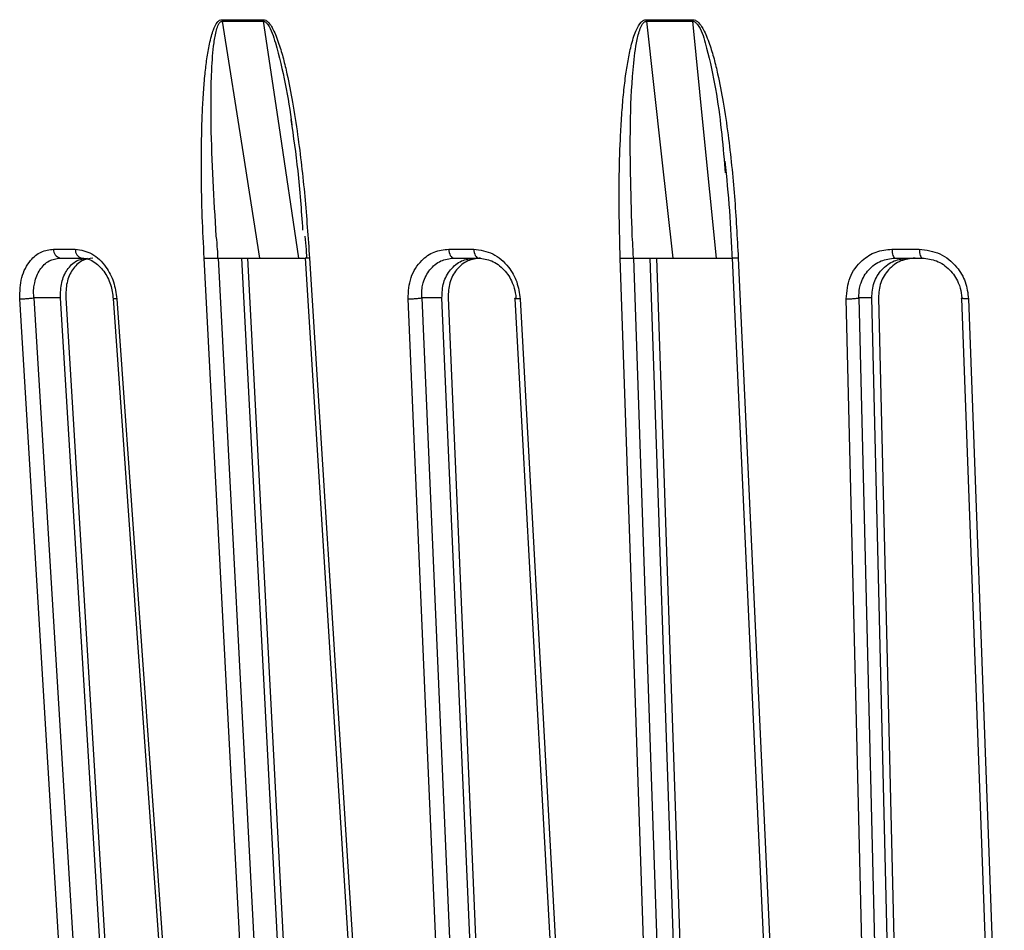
# Model space of a CAD drawing. Header units: millimetres. Extents: x -225 to 131, y -98 to 190.
# Tile 7 of 19: x -81 to -31, y -52 to -7. Entities that reach past the tile are written whole.
import ezdxf

# ---------------------------------------------------------------- set-up
doc = ezdxf.new("R2010")
doc.units = ezdxf.units.MM

msp = doc.modelspace()

# ---------------------------------------------------------------- linework, layer by layer
at = {"color": 7, "linetype": 'Continuous', "lineweight": 25}
for p, q in [((-70.531, -6.59), (-68.446, -6.59)), ((-49.202, -6.59), (-46.866, -6.59)), ((-45.278, -13.775), (-45.236, -14.213)), ((-79, -18.05), (-77.91, -18.05)), ((-59.138, -18.05), (-57.88, -18.05)), ((-36.854, -18.05), (-35.481, -18.05)), ((-70.731, -18.5), (-68.044, -69.741)), ((-66.873, -69.458), (-69.543, -18.5)), ((-69.255, -18.5), (-66.597, -69.458)), ((-49.848, -18.5), (-48.107, -69.741)), ((-47.28, -69.458), (-49.011, -18.5)), ((-48.685, -18.5), (-46.969, -69.458)), ((-75.676, -69.458), (-78.656, -20.5)), ((-78.39, -20.5), (-75.422, -69.458)), ((-57.356, -69.458), (-59.481, -20.5)), ((-59.173, -20.5), (-57.061, -69.458)), ((-36.688, -69.458), (-37.871, -20.5)), ((-37.533, -20.5), (-36.364, -69.458))]:
    msp.add_line(p, q, dxfattribs=at)
at = {"color": 7, "linetype": 'Continuous', "lineweight": 25, "flags": 128}
for points in [[(-70.54, -6.51), (-70.281, -6.51), (-70.021, -6.51), (-69.761, -6.51), (-69.501, -6.51), (-69.24, -6.51), (-68.978, -6.51), (-68.717, -6.51), (-68.454, -6.51)], [(-70.531, -6.59), (-69.475, -13.26), (-68.646, -18.5)], [(-66.678, -18.5), (-67.668, -11.83), (-68.446, -6.59)], [(-49.208, -6.51), (-48.917, -6.51), (-48.626, -6.51), (-48.334, -6.51), (-48.043, -6.51), (-47.75, -6.51), (-47.458, -6.51), (-47.165, -6.51), (-46.872, -6.51)], [(-49.202, -6.59), (-48.458, -13.26), (-47.873, -18.5)], [(-45.67, -18.5), (-46.34, -11.83), (-46.866, -6.59)], [(-59.138, -18.05), (-59.129, -18.14), (-59.112, -18.225), (-59.088, -18.303), (-59.058, -18.371), (-59.022, -18.426), (-58.981, -18.467), (-58.938, -18.492), (-58.893, -18.5)], [(-57.88, -18.05), (-57.872, -18.14), (-57.856, -18.225), (-57.832, -18.303), (-57.802, -18.371), (-57.767, -18.426), (-57.727, -18.467), (-57.685, -18.492), (-57.641, -18.5)], [(-36.854, -18.05), (-36.849, -18.14), (-36.838, -18.225), (-36.823, -18.303), (-36.804, -18.371), (-36.782, -18.426), (-36.756, -18.467), (-36.729, -18.492), (-36.701, -18.5)], [(-35.481, -18.05), (-35.476, -18.14), (-35.466, -18.225), (-35.452, -18.303), (-35.433, -18.371), (-35.412, -18.426), (-35.388, -18.467), (-35.361, -18.492), (-35.334, -18.5)], [(-68.745, -69.787), (-70.236, -41.345), (-71.432, -18.5)], [(-66.361, -18.501), (-64.807, -43.168), (-63.131, -69.771)], [(-66.139, -18.5), (-64.311, -47.499), (-62.906, -69.787)], [(-48.772, -69.787), (-49.738, -41.345), (-50.513, -18.5)], [(-44.889, -18.501), (-43.76, -43.164), (-42.541, -69.767)], [(-44.584, -18.5), (-43.254, -47.499), (-42.232, -69.787)], [(-77.71, -69.787), (-79.373, -42.47), (-80.707, -20.548)], [(-78.656, -20.5), (-79.409, -20.5), (-80.001, -20.5)], [(-80.001, -20.5), (-78.322, -48.075), (-77.003, -69.741)], [(-76.005, -20.533), (-74.331, -44.231), (-72.526, -69.773)], [(-75.821, -20.548), (-73.854, -48.379), (-72.34, -69.787)], [(-59.047, -69.787), (-60.232, -42.47), (-61.183, -20.548)], [(-59.481, -20.5), (-60.051, -20.5), (-60.498, -20.5)], [(-60.498, -20.5), (-59.301, -48.075), (-58.36, -69.741)], [(-55.815, -20.529), (-54.519, -44.227), (-53.122, -69.769)], [(-55.55, -20.548), (-54.027, -48.379), (-52.856, -69.787)], [(-37.966, -69.787), (-38.625, -42.47), (-39.154, -20.548)], [(-37.871, -20.5), (-38.234, -20.5), (-38.519, -20.5)], [(-38.519, -20.5), (-37.852, -48.075), (-37.328, -69.741)], [(-33.355, -20.525), (-32.491, -44.223), (-31.559, -69.765)], [(-33.005, -20.548), (-31.989, -48.379), (-31.208, -69.787)]]:
    msp.add_lwpolyline(points, dxfattribs=at)
at = {"color": 7, "linetype": 'Continuous', "lineweight": 25}
for centre, radius, start, end in [((-69.709, -6.462), 0.832, 183.3206, 188.8205), ((-48.027, -6.463), 1.182, 182.3132, 186.1726), ((-78.58, -18.088), 0.422, 174.8124, 257.1804), ((-77.49, -18.09), 0.421, 174.5485, 256.6885)]:
    msp.add_arc(centre, radius, start, end, dxfattribs=at)
for points, knots in [([(-71.432, -18.5), (-71.467, -17.806), (-71.536, -16.414), (-71.579, -14.347), (-71.571, -12.6), (-71.528, -11.212), (-71.472, -10.189), (-71.397, -9.288), (-71.303, -8.478), (-71.196, -7.843), (-71.081, -7.355), (-70.961, -6.978), (-70.83, -6.695), (-70.665, -6.532), (-70.579, -6.517), (-70.54, -6.51)], [0, 0, 0, 0, 0.167566, 0.3364219, 0.4997246, 0.5908149, 0.6739727, 0.7492807, 0.8116173, 0.8741937, 0.9083026, 0.9369352, 0.9746426, 0.9882798, 1, 1, 1, 1]), ([(-70.822, -17.396), (-70.935, -15.528), (-71.105, -12.731), (-71.091, -9.489), (-70.982, -7.898), (-70.855, -7.136), (-70.742, -6.787), (-70.653, -6.649), (-70.587, -6.598), (-70.55, -6.593), (-70.531, -6.59)], [0, 0, 0, 0, 0.506374, 0.758088, 0.883, 0.944303, 0.973771, 0.987488, 0.993875, 1, 1, 1, 1]), ([(-68.454, -6.51), (-68.413, -6.517), (-68.325, -6.532), (-68.199, -6.642), (-68.075, -6.803), (-67.943, -7.04), (-67.804, -7.355), (-67.63, -7.843), (-67.446, -8.478), (-67.216, -9.452), (-66.97, -10.727), (-66.655, -12.78), (-66.353, -15.397), (-66.21, -17.466), (-66.139, -18.5)], [0, 0, 0, 0, 0.011715, 0.02535, 0.042264, 0.063186, 0.091791, 0.125922, 0.188493, 0.250824, 0.366653, 0.500345, 0.750124, 1, 1, 1, 1]), ([(-68.454, -6.51), (-68.453, -6.525), (-68.451, -6.552), (-68.448, -6.578), (-68.446, -6.59)], [0, 0, 0, 0, 0.559968, 1, 1, 1, 1]), ([(-68.446, -6.59), (-68.427, -6.593), (-68.388, -6.598), (-68.313, -6.649), (-68.062, -6.96), (-67.534, -8.73), (-67.19, -10.432), (-67.026, -11.84), (-67.024, -11.861)], [0, 0, 0, 0, 0.01228, 0.025086, 0.052588, 0.233906, 0.988416, 1, 1, 1, 1]), ([(-50.513, -18.5), (-50.534, -17.806), (-50.577, -16.414), (-50.573, -14.347), (-50.521, -12.6), (-50.437, -11.212), (-50.349, -10.189), (-50.241, -9.288), (-50.115, -8.478), (-49.979, -7.843), (-49.838, -7.355), (-49.693, -6.978), (-49.539, -6.695), (-49.349, -6.532), (-49.252, -6.517), (-49.208, -6.51)], [0, 0, 0, 0, 0.167566, 0.336422, 0.499725, 0.590815, 0.673973, 0.749281, 0.811617, 0.874194, 0.908303, 0.936935, 0.974643, 0.98828, 1, 1, 1, 1]), ([(-49.908, -17.396), (-49.97, -15.528), (-50.063, -12.731), (-49.933, -9.489), (-49.754, -7.898), (-49.585, -7.136), (-49.446, -6.787), (-49.341, -6.649), (-49.265, -6.598), (-49.223, -6.593), (-49.202, -6.59)], [0, 0, 0, 0, 0.5063741, 0.7580878, 0.8830003, 0.9443031, 0.9737708, 0.9874881, 0.993875, 1, 1, 1, 1]), ([(-46.872, -6.51), (-46.826, -6.517), (-46.728, -6.532), (-46.59, -6.642), (-46.456, -6.803), (-46.314, -7.04), (-46.167, -7.355), (-45.985, -7.843), (-45.795, -8.478), (-45.563, -9.452), (-45.319, -10.727), (-45.019, -12.78), (-44.747, -15.397), (-44.638, -17.466), (-44.584, -18.5)], [0, 0, 0, 0, 0.011715, 0.02535, 0.042264, 0.063186, 0.091791, 0.125922, 0.188493, 0.250824, 0.366653, 0.500345, 0.750124, 1, 1, 1, 1]), ([(-46.872, -6.51), (-46.871, -6.525), (-46.87, -6.552), (-46.867, -6.578), (-46.866, -6.59)], [0, 0, 0, 0, 0.559968, 1, 1, 1, 1]), ([(-46.866, -6.59), (-46.845, -6.593), (-46.802, -6.598), (-46.72, -6.649), (-46.45, -6.96), (-45.92, -8.73), (-45.512, -11.064), (-45.335, -13.114), (-45.278, -13.775)], [0, 0, 0, 0, 0.009117, 0.018624, 0.039041, 0.173653, 0.733804, 1, 1, 1, 1]), ([(-67.071, -11.536), (-66.948, -12.393), (-66.683, -14.24), (-66.552, -16.095), (-66.482, -17.09)], [0, 0, 0, 0, 0.464177, 1, 1, 1, 1]), ([(-45.252, -13.626), (-45.172, -14.453), (-45.012, -16.108), (-44.928, -17.768), (-44.885, -18.6)], [0, 0, 0, 0, 0.499569, 1, 1, 1, 1]), ([(-70.743, -18.429), (-70.747, -18.306), (-70.76, -17.958), (-70.798, -17.617), (-70.822, -17.396)], [0, 0, 0, 0, 0.354009, 1, 1, 1, 1]), ([(-66.379, -17.396), (-66.353, -17.617), (-66.312, -17.958), (-66.296, -18.306), (-66.291, -18.429)], [0, 0, 0, 0, 0.64599, 1, 1, 1, 1]), ([(-49.856, -18.429), (-49.859, -18.306), (-49.867, -17.958), (-49.892, -17.617), (-49.908, -17.396)], [0, 0, 0, 0, 0.354009, 1, 1, 1, 1]), ([(-80.707, -20.548), (-80.697, -20.18), (-80.675, -19.447), (-80.232, -18.626), (-79.647, -18.137), (-79.216, -18.079), (-79, -18.05)], [0, 0, 0, 0, 0.280377, 0.559712, 0.779882, 1, 1, 1, 1]), ([(-77.91, -18.05), (-77.625, -18.097), (-77.057, -18.192), (-76.378, -18.861), (-75.945, -19.683), (-75.862, -20.259), (-75.821, -20.548)], [0, 0, 0, 0, 0.27982, 0.559169, 0.779392, 1, 1, 1, 1]), ([(-61.183, -20.548), (-61.161, -20.18), (-61.116, -19.447), (-60.578, -18.626), (-59.888, -18.137), (-59.388, -18.079), (-59.138, -18.05)], [0, 0, 0, 0, 0.280377, 0.559712, 0.779882, 1, 1, 1, 1]), ([(-57.88, -18.05), (-57.554, -18.097), (-56.903, -18.192), (-56.143, -18.861), (-55.669, -19.683), (-55.59, -20.259), (-55.55, -20.548)], [0, 0, 0, 0, 0.27982, 0.559169, 0.779392, 1, 1, 1, 1]), ([(-39.154, -20.548), (-39.121, -20.18), (-39.055, -19.447), (-38.445, -18.626), (-37.676, -18.137), (-37.128, -18.079), (-36.854, -18.05)], [0, 0, 0, 0, 0.280377, 0.559712, 0.779882, 1, 1, 1, 1]), ([(-35.481, -18.05), (-35.127, -18.097), (-34.42, -18.192), (-33.61, -18.861), (-33.114, -19.683), (-33.041, -20.259), (-33.005, -20.548)], [0, 0, 0, 0, 0.27982, 0.559169, 0.779392, 1, 1, 1, 1]), ([(-80.001, -20.5), (-80.006, -20.336), (-80.015, -20.074), (-79.933, -19.58), (-79.761, -19.155), (-79.48, -18.821), (-79.153, -18.569), (-78.863, -18.527), (-78.673, -18.5)], [0, 0, 0, 0, 0.157699, 0.250775, 0.500212, 0.631323, 0.758454, 1, 1, 1, 1]), ([(-78.673, -18.5), (-78.471, -18.5), (-78.111, -18.5), (-77.747, -18.5), (-77.587, -18.5)], [0, 0, 0, 0, 0.56, 1, 1, 1, 1]), ([(-78.656, -20.5), (-78.651, -20.238), (-78.642, -19.716), (-78.39, -19.155), (-78.105, -18.821), (-77.774, -18.569), (-77.484, -18.527), (-77.294, -18.5)], [0, 0, 0, 0, 0.250253, 0.499605, 0.630271, 0.757378, 1, 1, 1, 1]), ([(-77.023, -18.5), (-77.214, -18.528), (-77.505, -18.569), (-77.838, -18.822), (-78.123, -19.156), (-78.376, -19.717), (-78.386, -20.239), (-78.39, -20.5)], [0, 0, 0, 0, 0.242837, 0.37006, 0.500846, 0.750309, 1, 1, 1, 1]), ([(-77.643, -18.493), (-77.535, -18.5), (-77.322, -18.514), (-77.008, -18.656), (-76.722, -18.872), (-76.403, -19.237), (-76.105, -19.801), (-76.037, -20.308), (-76.004, -20.552)], [0, 0, 0, 0, 0.140024, 0.276364, 0.408075, 0.53598, 0.777108, 1, 1, 1, 1]), ([(-71.432, -18.5), (-71.377, -18.5), (-71.264, -18.5), (-71.072, -18.5), (-70.922, -18.5), (-70.812, -18.5), (-70.763, -18.5), (-70.737, -18.5)], [0, 0, 0, 0, 0.2440496, 0.4994426, 0.7153198, 0.8491754, 1, 1, 1, 1]), ([(-70.737, -18.5), (-70.738, -18.488), (-70.74, -18.464), (-70.742, -18.441), (-70.743, -18.429)], [0, 0, 0, 0, 0.499999, 1, 1, 1, 1]), ([(-70.737, -18.5), (-70.602, -18.5), (-70.331, -18.5), (-69.764, -18.5), (-69.268, -18.5), (-68.894, -18.5), (-68.728, -18.5), (-68.646, -18.5)], [0, 0, 0, 0, 0.250365, 0.49979, 0.749195, 0.874833, 1, 1, 1, 1]), ([(-69.249, -18.5), (-69.159, -18.5), (-68.98, -18.5), (-68.597, -18.5), (-68.261, -18.5), (-68.006, -18.5), (-67.894, -18.5), (-67.838, -18.5)], [0, 0, 0, 0, 0.25034, 0.499759, 0.749142, 0.874835, 1, 1, 1, 1]), ([(-68.646, -18.5), (-68.28, -18.5), (-67.628, -18.5), (-66.968, -18.5), (-66.678, -18.5)], [0, 0, 0, 0, 0.559999, 1, 1, 1, 1]), ([(-66.678, -18.5), (-66.599, -18.5), (-66.49, -18.5), (-66.41, -18.5), (-66.389, -18.5)], [0, 0, 0, 0, 0.7305903, 1, 1, 1, 1]), ([(-66.139, -18.5), (-66.188, -18.5), (-66.263, -18.5), (-66.325, -18.5), (-66.35, -18.5), (-66.36, -18.5), (-66.36, -18.5), (-66.36, -18.5)], [0, 0, 0, 0, 0.4179764, 0.6401227, 0.8650992, 0.9726836, 1, 1, 1, 1]), ([(-66.291, -18.429), (-66.29, -18.441), (-66.288, -18.464), (-66.286, -18.488), (-66.285, -18.5)], [0, 0, 0, 0, 0.500001, 1, 1, 1, 1]), ([(-60.498, -20.5), (-60.499, -20.336), (-60.5, -20.074), (-60.387, -19.58), (-60.173, -19.155), (-59.837, -18.821), (-59.449, -18.569), (-59.113, -18.527), (-58.893, -18.5)], [0, 0, 0, 0, 0.157699, 0.250775, 0.500212, 0.631323, 0.758454, 1, 1, 1, 1]), ([(-59.481, -20.5), (-59.469, -20.238), (-59.444, -19.716), (-59.135, -19.155), (-58.797, -18.821), (-58.406, -18.569), (-58.07, -18.527), (-57.85, -18.5)], [0, 0, 0, 0, 0.250253, 0.499605, 0.630271, 0.757378, 1, 1, 1, 1]), ([(-57.538, -18.5), (-57.759, -18.528), (-58.096, -18.569), (-58.488, -18.822), (-58.827, -19.156), (-59.135, -19.717), (-59.16, -20.239), (-59.173, -20.5)], [0, 0, 0, 0, 0.2428375, 0.3700598, 0.5008463, 0.750309, 1, 1, 1, 1]), ([(-58.893, -18.5), (-58.66, -18.5), (-58.243, -18.5), (-57.825, -18.5), (-57.641, -18.5)], [0, 0, 0, 0, 0.56, 1, 1, 1, 1]), ([(-57.641, -18.5), (-57.416, -18.527), (-57.073, -18.569), (-56.648, -18.821), (-56.263, -19.155), (-55.989, -19.58), (-55.816, -20.074), (-55.772, -20.336), (-55.762, -20.5), (-55.762, -20.5)], [0, 0, 0, 0, 0.241554, 0.368683, 0.499786, 0.749213, 0.84233, 0.999996, 1, 1, 1, 1]), ([(-50.513, -18.5), (-50.452, -18.5), (-50.328, -18.5), (-50.139, -18.5), (-50.002, -18.5), (-49.908, -18.5), (-49.871, -18.5), (-49.852, -18.5)], [0, 0, 0, 0, 0.24405, 0.499443, 0.71532, 0.849175, 1, 1, 1, 1]), ([(-49.852, -18.5), (-49.853, -18.488), (-49.854, -18.464), (-49.855, -18.441), (-49.856, -18.429)], [0, 0, 0, 0, 0.499999, 1, 1, 1, 1]), ([(-49.852, -18.5), (-49.748, -18.5), (-49.54, -18.5), (-49.026, -18.5), (-48.539, -18.5), (-48.148, -18.5), (-47.965, -18.5), (-47.873, -18.5)], [0, 0, 0, 0, 0.250365, 0.49979, 0.749195, 0.874833, 1, 1, 1, 1]), ([(-48.681, -18.5), (-48.613, -18.5), (-48.478, -18.5), (-48.132, -18.5), (-47.802, -18.5), (-47.537, -18.5), (-47.412, -18.5), (-47.35, -18.5)], [0, 0, 0, 0, 0.25034, 0.499759, 0.749142, 0.874835, 1, 1, 1, 1]), ([(-47.873, -18.5), (-47.463, -18.5), (-46.731, -18.5), (-45.994, -18.5), (-45.67, -18.5)], [0, 0, 0, 0, 0.559999, 1, 1, 1, 1]), ([(-45.67, -18.5), (-45.582, -18.5), (-45.407, -18.5), (-45.106, -18.5), (-44.967, -18.5), (-44.874, -18.5)], [0, 0, 0, 0, 0.250749, 0.502012, 1, 1, 1, 1]), ([(-44.584, -18.5), (-44.64, -18.5), (-44.726, -18.5), (-44.81, -18.5), (-44.851, -18.5), (-44.877, -18.5), (-44.885, -18.501), (-44.889, -18.501)], [0, 0, 0, 0, 0.369701, 0.566189, 0.765181, 0.86034, 1, 1, 1, 1]), ([(-38.519, -20.5), (-38.514, -20.336), (-38.508, -20.074), (-38.369, -19.58), (-38.122, -19.155), (-37.743, -18.821), (-37.311, -18.569), (-36.943, -18.527), (-36.701, -18.5)], [0, 0, 0, 0, 0.157699, 0.250775, 0.500212, 0.631323, 0.758454, 1, 1, 1, 1]), ([(-37.871, -20.5), (-37.851, -20.238), (-37.812, -19.716), (-37.46, -19.155), (-37.082, -18.821), (-36.647, -18.569), (-36.279, -18.527), (-36.037, -18.5)], [0, 0, 0, 0, 0.250253, 0.499605, 0.630271, 0.757378, 1, 1, 1, 1]), ([(-35.696, -18.5), (-35.939, -18.528), (-36.308, -18.569), (-36.743, -18.822), (-37.122, -19.156), (-37.473, -19.717), (-37.513, -20.239), (-37.533, -20.5)], [0, 0, 0, 0, 0.2428375, 0.3700598, 0.5008463, 0.750309, 1, 1, 1, 1]), ([(-36.701, -18.5), (-36.447, -18.5), (-35.992, -18.5), (-35.535, -18.5), (-35.334, -18.5)], [0, 0, 0, 0, 0.56, 1, 1, 1, 1]), ([(-35.334, -18.5), (-35.09, -18.527), (-34.717, -18.569), (-34.262, -18.821), (-33.854, -19.155), (-33.569, -19.58), (-33.394, -20.074), (-33.354, -20.336), (-33.348, -20.5), (-33.348, -20.5)], [0, 0, 0, 0, 0.241554, 0.368683, 0.499786, 0.749213, 0.84233, 0.999996, 1, 1, 1, 1]), ([(-80.707, -20.548), (-80.656, -20.547), (-80.577, -20.547), (-80.449, -20.541), (-80.346, -20.535), (-80.245, -20.527), (-80.12, -20.516), (-80.048, -20.506), (-80.001, -20.5)], [0, 0, 0, 0, 0.239379, 0.368293, 0.499962, 0.631636, 0.760566, 1, 1, 1, 1]), ([(-75.821, -20.548), (-75.866, -20.548), (-75.936, -20.547), (-75.97, -20.543), (-75.982, -20.541)], [0, 0, 0, 0, 0.649989, 1, 1, 1, 1]), ([(-61.183, -20.548), (-61.126, -20.547), (-61.037, -20.547), (-60.905, -20.541), (-60.803, -20.535), (-60.707, -20.527), (-60.594, -20.516), (-60.536, -20.506), (-60.498, -20.5)], [0, 0, 0, 0, 0.239379, 0.368293, 0.499962, 0.631636, 0.760566, 1, 1, 1, 1]), ([(-55.813, -20.529), (-55.814, -20.528), (-55.823, -20.525), (-55.819, -20.516), (-55.785, -20.506), (-55.762, -20.5)], [0, 0, 0, 0, 0.0574104, 0.3873271, 1, 1, 1, 1]), ([(-55.55, -20.548), (-55.603, -20.547), (-55.684, -20.547), (-55.758, -20.541), (-55.799, -20.536), (-55.809, -20.531), (-55.813, -20.529)], [0, 0, 0, 0, 0.392971, 0.604581, 0.820702, 1, 1, 1, 1]), ([(-39.154, -20.548), (-39.093, -20.547), (-38.998, -20.547), (-38.867, -20.541), (-38.77, -20.535), (-38.683, -20.527), (-38.586, -20.516), (-38.545, -20.506), (-38.519, -20.5)], [0, 0, 0, 0, 0.239379, 0.368293, 0.499962, 0.631636, 0.760566, 1, 1, 1, 1]), ([(-33.353, -20.524), (-33.358, -20.523), (-33.377, -20.515), (-33.361, -20.507), (-33.348, -20.5)], [0, 0, 0, 0, 0.259392, 1, 1, 1, 1]), ([(-33.005, -20.548), (-33.064, -20.547), (-33.154, -20.547), (-33.249, -20.542), (-33.307, -20.535), (-33.342, -20.53), (-33.35, -20.525), (-33.353, -20.524)], [0, 0, 0, 0, 0.353774, 0.544276, 0.73884, 0.933404, 1, 1, 1, 1])]:
    msp.add_open_spline(points, degree=3, knots=knots, dxfattribs=at)

doc.saveas('drawing.dxf')
